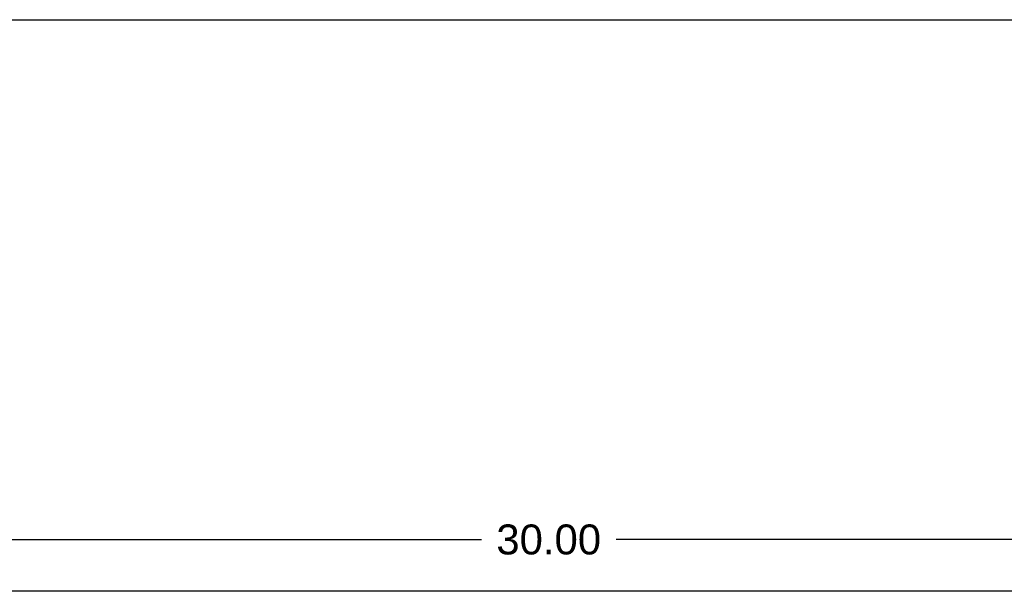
# Model space of a CAD drawing. Header units: inches. Extents: x 0 to 80, y 0 to 51.8.
# Tile 7 of 11: x 22.4 to 34, y 45 to 51.8. Entities that reach past the tile are written whole.
import ezdxf

# ---------------------------------------------------------------- set-up
doc = ezdxf.new("R2010")
doc.units = ezdxf.units.IN
doc.header["$LTSCALE"] = 4.400265
doc.header["$MEASUREMENT"] = 0
doc.layers.get('0').update_dxf_attribs({"linetype": 'CONTINUOUS'})
doc.layers.add('06___PRT_ALL_SURFS', color=7, linetype='CONTINUOUS')
doc.layers.add('DIMENSIONS', color=7, linetype='CONTINUOUS')
doc.styles.get("Standard").update_dxf_attribs({"font": 'arial.ttf'})
doc.dimstyles.new('DIMSTYLE_1', dxfattribs={"dimtxt": 0.352962, "dimasz": 0.470617, "dimexe": 0.09, "dimexo": 0.07, "dimgap": 0.0375, "dimtad": 0, "dimtih": 1, "dimtoh": 1, "dimzin": 4, "dimdsep": 46, "dimtxsty": 'Standard', "dimblk": '_FILLED', "dimblk1": '_FILLED', "dimblk2": '_FILLED', "dimcen": 0.09, "dimazin": 1, "dimtfac": 1, "dimtofl": 0, "dimtmove": 0, "dimatfit": 3, "dimldrblk": '_FILLED', "dimfxl": 1, "dimtolj": 1, "dimtzin": 4, "dimarcsym": 0})

# ---------------------------------------------------------------- blocks, each defined once
blk = doc.blocks.new('_FILLED')
at = {"color": 0, "linetype": 'ByBlock'}
blk.add_solid([(0, 0), (-1, 0.2), (-1, -0.2)], dxfattribs=at)
blk = doc.blocks.new('*D6')
at = {"layer": 'DIMENSIONS', "color": 2, "linetype": 'Continuous'}
for p, q in [((13.655, 45.244), (13.655, 46.069)), ((43.655, 45.244), (43.655, 46.069)), ((13.655, 45.645), (27.862, 45.645)), ((43.655, 45.645), (29.448, 45.645))]:
    blk.add_line(p, q, dxfattribs=at)
at = {"layer": 'DIMENSIONS', "color": 2, "linetype": 'Continuous', "xscale": 0.4706166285, "yscale": 0.4706166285, "zscale": 0.4706166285, "rotation": 180}
blk.add_blockref('_FILLED', (13.655, 45.645), dxfattribs=at)
at = {"layer": 'DIMENSIONS', "color": 2, "linetype": 'Continuous', "xscale": 0.4706166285, "yscale": 0.4706166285, "zscale": 0.4706166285}
blk.add_blockref('_FILLED', (43.655, 45.645), dxfattribs=at)
at = {"layer": 'DIMENSIONS', "color": 2, "linetype": 'Continuous', "insert": (28.655, 45.822), "char_height": 0.353, "width": 1.2334, "attachment_point": 2, "line_spacing_factor": 0.9}
blk.add_mtext('30.00', dxfattribs=at)

msp = doc.modelspace()

# ---------------------------------------------------------------- linework, layer by layer
at = {"color": 7, "linetype": 'Continuous'}
msp.add_line((0, 51.768), (80.005, 51.768), dxfattribs=at)
at = {"color": 3, "linetype": 'Continuous'}
msp.add_line((43.535, 45.035), (13.775, 45.035), dxfattribs=at)
at = {"layer": '06___PRT_ALL_SURFS', "color": 7, "linetype": 'Continuous'}
for p, q in [((28.499, 45.039), (28.499, 45.035)), ((28.499, 45.039), (28.811, 45.039)), ((28.655, 45.039), (28.655, 45.035)), ((28.811, 45.039), (28.811, 45.035))]:
    msp.add_line(p, q, dxfattribs=at)

# ---------------------------------------------------------------- dimensions: what is measured, and where the dimension line sits
at = {"layer": 'DIMENSIONS', "color": 2, "linetype": 'Continuous'}
dim = msp.add_linear_dim(base=(43.655, 45.645), p1=(13.655, 46.139), p2=(43.655, 46.139), dimstyle='DIMSTYLE_1', dxfattribs=at)
dim.commit()
dim.dimension.update_dxf_attribs({"geometry": '*D6', "text_midpoint": (28.654, 45.644), "dimtype": 160})

doc.saveas('drawing.dxf')
